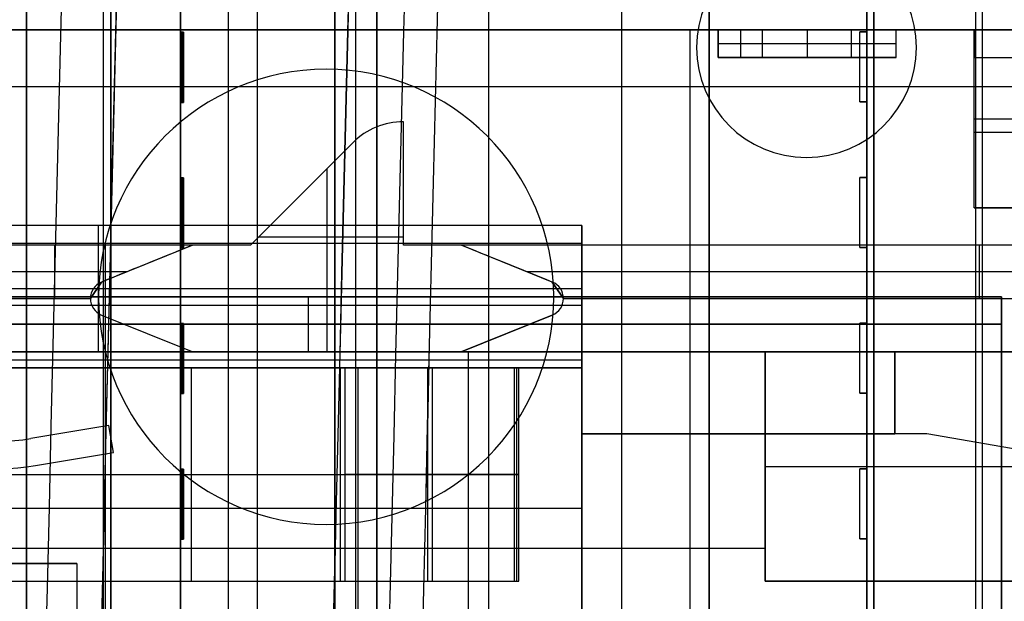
# Model space of a CAD drawing. Extents: x -64 to 57, y 4 to 161.
# Tile 147 of 256: x -60.09 to -53.05, y 133.49 to 137.64. Entities that reach past the tile are written whole.
import ezdxf

# ---------------------------------------------------------------- set-up
doc = ezdxf.new("R2010")
doc.units = 0
doc.layers.add('DEFAULT', color=7, linetype='CONTINUOUS')

msp = doc.modelspace()

# ---------------------------------------------------------------- linework, layer by layer
at = {"layer": 'DEFAULT', "color": 1}
for p, q in [((-58.5949, 81.2714, 65.5081), (-58.5949, 155.6289, 65.5081)), ((-58.5949, 81.2714, 31.6669), (-58.5949, 155.6289, 31.6669))]:
    msp.add_line(p, q, dxfattribs=at)
at = {"layer": 'DEFAULT', "color": 92}
for p, q in [((-53.9863, 99.1256, 53.7093), (-53.9863, 152.6542, 53.7093)), ((-53.9863, 99.1256, 59.6864), (-53.9863, 152.6542, 59.6864)), ((-53.9863, 152.5542, 65.5634), (-53.9863, 104.5143, 65.5634)), ((-53.2113, 104.5143, 65.5634), (-53.2113, 152.5542, 65.5634)), ((-53.2613, 147.1942, 51.8088), (-53.2613, 104.5143, 51.8089)), ((-54.0363, 137.5527, 51.8089), (-54.0363, 138.0924, 51.8088)), ((-54.0363, 137.5527, 53.7093), (-54.0363, 138.0924, 53.7093)), ((-54.0363, 137.5527, 52.7591), (-54.0363, 138.0924, 52.7591)), ((-54.0863, 137.0527, 51.8089), (-54.0863, 137.5527, 51.8089)), ((-54.0863, 137.5527, 51.8089), (-54.0363, 137.5527, 51.8089)), ((-54.0363, 137.5527, 53.7093), (-54.0863, 137.5527, 53.7093)), ((-54.0863, 137.5527, 53.7093), (-54.0863, 137.5527, 51.8089)), ((-54.0863, 137.0527, 53.7093), (-54.0863, 137.5527, 53.7093)), ((-54.0863, 137.5527, 52.7591), (-54.0363, 137.5527, 52.7591)), ((-54.0863, 137.0527, 52.7591), (-54.0863, 137.5527, 52.7591)), ((-54.0613, 137.5527, 51.8089), (-54.0613, 137.5527, 53.7093)), ((-54.0363, 137.5527, 51.8089), (-54.0363, 137.5527, 53.7093)), ((-54.0363, 137.0527, 53.7093), (-54.0363, 137.5527, 53.7093)), ((-54.0863, 137.3027, 51.8089), (-54.0863, 137.3027, 53.7093)), ((-54.0363, 137.0527, 51.8089), (-54.0863, 137.0527, 51.8089)), ((-54.0863, 137.0527, 53.7093), (-54.0363, 137.0527, 53.7093)), ((-54.0863, 137.0527, 51.8089), (-54.0863, 137.0527, 53.7093)), ((-54.0363, 137.0527, 52.7591), (-54.0863, 137.0527, 52.7591)), ((-54.0613, 137.0527, 51.8089), (-54.0613, 137.0527, 53.7093)), ((-54.0363, 136.513, 51.8089), (-54.0363, 137.0527, 51.8089)), ((-54.0363, 136.513, 53.7093), (-54.0363, 137.0527, 53.7093)), ((-54.0363, 137.0527, 53.7093), (-54.0363, 137.0527, 51.8089)), ((-54.0363, 136.513, 52.7591), (-54.0363, 137.0527, 52.7591)), ((-54.0363, 136.7828, 51.8089), (-54.0363, 136.7828, 53.7093)), ((-54.0863, 136.013, 51.8089), (-54.0863, 136.513, 51.8089)), ((-54.0863, 136.513, 51.8089), (-54.0363, 136.513, 51.8089)), ((-54.0363, 136.513, 53.7093), (-54.0863, 136.513, 53.7093)), ((-54.0863, 136.513, 53.7093), (-54.0863, 136.513, 51.8089)), ((-54.0863, 136.013, 53.7093), (-54.0863, 136.513, 53.7093)), ((-54.0863, 136.513, 52.7591), (-54.0363, 136.513, 52.7591)), ((-54.0863, 136.013, 52.7591), (-54.0863, 136.513, 52.7591)), ((-54.0613, 136.513, 51.8089), (-54.0613, 136.513, 53.7093)), ((-54.0363, 136.513, 51.8089), (-54.0363, 136.513, 53.7093)), ((-54.0363, 136.013, 53.7093), (-54.0363, 136.513, 53.7093)), ((-54.0863, 136.263, 51.8089), (-54.0863, 136.263, 53.7093)), ((-54.0363, 136.013, 51.8089), (-54.0863, 136.013, 51.8089)), ((-54.0863, 136.013, 53.7093), (-54.0363, 136.013, 53.7093)), ((-54.0863, 136.013, 51.8089), (-54.0863, 136.013, 53.7093)), ((-54.0363, 136.013, 52.7591), (-54.0863, 136.013, 52.7591)), ((-54.0613, 136.013, 51.8089), (-54.0613, 136.013, 53.7093)), ((-54.0363, 135.4733, 51.8089), (-54.0363, 136.013, 51.8089)), ((-54.0363, 135.4733, 53.7093), (-54.0363, 136.013, 53.7093)), ((-54.0363, 136.013, 53.7093), (-54.0363, 136.013, 51.8089)), ((-54.0363, 135.4733, 52.7591), (-54.0363, 136.013, 52.7591)), ((-54.0363, 135.7431, 51.8089), (-54.0363, 135.7431, 53.7093)), ((-54.0863, 134.9733, 51.8089), (-54.0863, 135.4733, 51.8089)), ((-54.0863, 135.4733, 51.8089), (-54.0363, 135.4733, 51.8089)), ((-54.0363, 135.4733, 53.7093), (-54.0863, 135.4733, 53.7093)), ((-54.0863, 135.4733, 53.7093), (-54.0863, 135.4733, 51.8089)), ((-54.0863, 134.9733, 53.7093), (-54.0863, 135.4733, 53.7093)), ((-54.0863, 135.4733, 52.7591), (-54.0363, 135.4733, 52.7591)), ((-54.0863, 134.9733, 52.7591), (-54.0863, 135.4733, 52.7591)), ((-54.0613, 135.4733, 51.8089), (-54.0613, 135.4733, 53.7093)), ((-54.0363, 135.4733, 51.8089), (-54.0363, 135.4733, 53.7093)), ((-54.0363, 134.9733, 53.7093), (-54.0363, 135.4733, 53.7093)), ((-54.0863, 135.2233, 51.8089), (-54.0863, 135.2233, 53.7093)), ((-54.0363, 134.9733, 51.8089), (-54.0863, 134.9733, 51.8089)), ((-54.0863, 134.9733, 53.7093), (-54.0363, 134.9733, 53.7093)), ((-54.0863, 134.9733, 51.8089), (-54.0863, 134.9733, 53.7093)), ((-54.0363, 134.9733, 52.7591), (-54.0863, 134.9733, 52.7591)), ((-54.0613, 134.9733, 51.8089), (-54.0613, 134.9733, 53.7093)), ((-54.0363, 134.4336, 51.8089), (-54.0363, 134.9733, 51.8089)), ((-54.0363, 134.4336, 53.7093), (-54.0363, 134.9733, 53.7093)), ((-54.0363, 134.9733, 53.7093), (-54.0363, 134.9733, 51.8089)), ((-54.0363, 134.4336, 52.7591), (-54.0363, 134.9733, 52.7591)), ((-54.0363, 134.7034, 51.8089), (-54.0363, 134.7034, 53.7093)), ((-54.0863, 133.9336, 51.8089), (-54.0863, 134.4336, 51.8089)), ((-54.0863, 134.4336, 51.8089), (-54.0363, 134.4336, 51.8089)), ((-54.0363, 134.4336, 53.7093), (-54.0863, 134.4336, 53.7093)), ((-54.0863, 134.4336, 53.7093), (-54.0863, 134.4336, 51.8089)), ((-54.0863, 133.9336, 53.7093), (-54.0863, 134.4336, 53.7093)), ((-54.0863, 134.4336, 52.7591), (-54.0363, 134.4336, 52.7591)), ((-54.0863, 133.9336, 52.7591), (-54.0863, 134.4336, 52.7591)), ((-54.0613, 134.4336, 51.8089), (-54.0613, 134.4336, 53.7093)), ((-54.0363, 134.4336, 51.8089), (-54.0363, 134.4336, 53.7093)), ((-54.0363, 133.9336, 53.7093), (-54.0363, 134.4336, 53.7093)), ((-54.0863, 134.1836, 51.8089), (-54.0863, 134.1836, 53.7093)), ((-54.0363, 133.9336, 51.8089), (-54.0863, 133.9336, 51.8089)), ((-54.0863, 133.9336, 53.7093), (-54.0363, 133.9336, 53.7093)), ((-54.0863, 133.9336, 51.8089), (-54.0863, 133.9336, 53.7093)), ((-54.0363, 133.9336, 52.7591), (-54.0863, 133.9336, 52.7591)), ((-54.0613, 133.9336, 51.8089), (-54.0613, 133.9336, 53.7093)), ((-54.0363, 133.3939, 51.8089), (-54.0363, 133.9336, 51.8089)), ((-54.0363, 133.3939, 53.7093), (-54.0363, 133.9336, 53.7093)), ((-54.0363, 133.9336, 53.7093), (-54.0363, 133.9336, 51.8089)), ((-54.0363, 133.3939, 52.7591), (-54.0363, 133.9336, 52.7591)), ((-54.0363, 133.6637, 51.8089), (-54.0363, 133.6637, 53.7093))]:
    msp.add_line(p, q, dxfattribs=at)
at = {"layer": 'DEFAULT', "color": 51}
for p, q in [((-57.5363, 152.5542, 53.8093), (-57.5363, 99.2256, 53.8093)), ((-57.5363, 99.2256, 65.5634), (-57.5363, 152.5542, 65.5634)), ((-57.5363, 99.2256, 59.6864), (-57.5363, 152.5542, 59.6864)), ((-55.7863, 99.2256, 53.8093), (-55.7863, 152.5542, 53.8093)), ((-55.7863, 99.2256, 65.5634), (-55.7863, 152.5542, 65.5634)), ((-54.0363, 99.2256, 53.8093), (-54.0363, 152.5542, 53.8093)), ((-54.0363, 152.5542, 65.5634), (-54.0363, 99.2256, 65.5634)), ((-54.0363, 99.2256, 59.6864), (-54.0363, 152.5542, 59.6864))]:
    msp.add_line(p, q, dxfattribs=at)
at = {"layer": 'DEFAULT', "color": 131}
for p, q in [((-60.0363, 102.3643, 54.3088), (-60.0363, 149.4155, 54.3088)), ((-60.0363, 102.3643, 51.8088), (-60.0363, 149.4155, 51.8088)), ((-60.0363, 102.3643, 65.5618), (-60.0363, 149.4155, 65.5618)), ((-60.0363, 102.3643, 53.0588), (-60.0363, 149.4155, 53.0588)), ((-60.0363, 102.3643, 65.3118), (-60.0363, 149.4155, 65.3118)), ((-59.4863, 102.3643, 51.8088), (-59.4863, 149.4155, 51.8088)), ((-58.9363, 149.4155, 51.8088), (-58.9363, 102.3643, 51.8088)), ((-58.9363, 102.3643, 53.8088), (-58.9363, 149.4155, 53.8088)), ((-58.9363, 102.3643, 65.5618), (-58.9363, 149.4155, 65.5618)), ((-58.3863, 102.3643, 53.8088), (-58.3863, 149.4155, 53.8088)), ((-57.8363, 102.3643, 53.8088), (-57.8363, 149.4155, 53.8088)), ((-57.8363, 102.3643, 65.5618), (-57.8363, 149.4155, 65.5618)), ((-60.0363, 148.9155, 65.0618), (-60.0363, 102.8643, 65.0618)), ((-57.8363, 102.8643, 54.3088), (-57.8363, 148.9155, 54.3088)), ((-57.8363, 148.9155, 65.0618), (-57.8363, 102.8643, 65.0618)), ((-57.6863, 102.8643, 54.3088), (-57.6863, 148.9155, 54.3088)), ((-57.6863, 102.8643, 65.0618), (-57.6863, 148.9155, 65.0618)), ((-57.5363, 102.8643, 54.3088), (-57.5363, 148.9155, 54.3088)), ((-57.5363, 102.8643, 65.0618), (-57.5363, 148.9155, 65.0618)), ((-57.5363, 102.8643, 59.6853), (-57.5363, 148.9155, 59.6853)), ((-58.9363, 137.55, 52.8088), (-58.9363, 138.09, 52.8088)), ((-58.9363, 137.55, 53.7093), (-58.9363, 137.05, 53.7093)), ((-58.9363, 137.55, 51.8088), (-58.9363, 137.55, 53.7093)), ((-58.9363, 137.05, 51.8088), (-58.9363, 137.55, 51.8088)), ((-58.9163, 137.55, 53.7093), (-58.9363, 137.55, 53.7093)), ((-58.9363, 137.55, 51.8088), (-58.9163, 137.55, 51.8088)), ((-58.9363, 137.55, 52.7591), (-58.9163, 137.55, 52.7591)), ((-58.9263, 137.55, 51.8088), (-58.9263, 137.55, 53.7093)), ((-58.9263, 137.05, 51.8088), (-58.9263, 137.55, 51.8088)), ((-58.9263, 137.05, 53.7093), (-58.9263, 137.55, 53.7093)), ((-58.9163, 137.05, 53.7093), (-58.9163, 137.55, 53.7093)), ((-58.9163, 137.55, 51.8088), (-58.9163, 137.05, 51.8088)), ((-58.9163, 137.55, 53.7093), (-58.9163, 137.55, 51.8088)), ((-58.9163, 137.05, 52.7591), (-58.9163, 137.55, 52.7591)), ((-58.9363, 137.3, 51.8088), (-58.9163, 137.3, 51.8088)), ((-58.9163, 137.3, 53.7093), (-58.9363, 137.3, 53.7093)), ((-58.9163, 137.3, 51.8088), (-58.9163, 137.3, 53.7093)), ((-58.9363, 137.05, 53.7093), (-58.9363, 137.05, 51.8088)), ((-58.9363, 137.05, 51.8088), (-58.9163, 137.05, 51.8088)), ((-58.9363, 137.05, 53.7093), (-58.9163, 137.05, 53.7093)), ((-58.9363, 136.51, 52.8088), (-58.9363, 137.05, 52.8088)), ((-58.9163, 137.05, 52.7591), (-58.9363, 137.05, 52.7591)), ((-58.9263, 137.05, 51.8088), (-58.9263, 137.05, 53.7093)), ((-58.9163, 137.05, 51.8088), (-58.9163, 137.05, 53.7093)), ((-58.9363, 136.51, 53.7093), (-58.9363, 136.01, 53.7093)), ((-58.9363, 136.51, 51.8088), (-58.9363, 136.51, 53.7093)), ((-58.9363, 136.01, 51.8088), (-58.9363, 136.51, 51.8088)), ((-58.9163, 136.51, 53.7093), (-58.9363, 136.51, 53.7093)), ((-58.9363, 136.51, 51.8088), (-58.9163, 136.51, 51.8088)), ((-58.9363, 136.51, 52.7591), (-58.9163, 136.51, 52.7591)), ((-58.9263, 136.51, 51.8088), (-58.9263, 136.51, 53.7093)), ((-58.9263, 136.01, 51.8088), (-58.9263, 136.51, 51.8088)), ((-58.9263, 136.01, 53.7093), (-58.9263, 136.51, 53.7093)), ((-58.9163, 136.01, 53.7093), (-58.9163, 136.51, 53.7093)), ((-58.9163, 136.51, 51.8088), (-58.9163, 136.01, 51.8088)), ((-58.9163, 136.51, 53.7093), (-58.9163, 136.51, 51.8088)), ((-58.9163, 136.01, 52.7591), (-58.9163, 136.51, 52.7591)), ((-58.9363, 136.26, 51.8088), (-58.9163, 136.26, 51.8088)), ((-58.9163, 136.26, 53.7093), (-58.9363, 136.26, 53.7093)), ((-58.9163, 136.26, 51.8088), (-58.9163, 136.26, 53.7093)), ((-58.9363, 136.01, 53.7093), (-58.9363, 136.01, 51.8088)), ((-58.9363, 136.01, 51.8088), (-58.9163, 136.01, 51.8088)), ((-58.9363, 136.01, 53.7093), (-58.9163, 136.01, 53.7093)), ((-58.9363, 135.47, 52.8088), (-58.9363, 136.01, 52.8088)), ((-58.9163, 136.01, 52.7591), (-58.9363, 136.01, 52.7591)), ((-58.9263, 136.01, 51.8088), (-58.9263, 136.01, 53.7093)), ((-58.9163, 136.01, 51.8088), (-58.9163, 136.01, 53.7093)), ((-58.9363, 135.47, 53.7093), (-58.9363, 134.97, 53.7093)), ((-58.9363, 135.47, 51.8088), (-58.9363, 135.47, 53.7093)), ((-58.9363, 134.97, 51.8088), (-58.9363, 135.47, 51.8088)), ((-58.9163, 135.47, 53.7093), (-58.9363, 135.47, 53.7093)), ((-58.9363, 135.47, 51.8088), (-58.9163, 135.47, 51.8088)), ((-58.9363, 135.47, 52.7591), (-58.9163, 135.47, 52.7591)), ((-58.9263, 135.47, 51.8088), (-58.9263, 135.47, 53.7093)), ((-58.9263, 134.97, 51.8088), (-58.9263, 135.47, 51.8088)), ((-58.9263, 134.97, 53.7093), (-58.9263, 135.47, 53.7093)), ((-58.9163, 134.97, 53.7093), (-58.9163, 135.47, 53.7093)), ((-58.9163, 135.47, 51.8088), (-58.9163, 134.97, 51.8088)), ((-58.9163, 135.47, 53.7093), (-58.9163, 135.47, 51.8088)), ((-58.9163, 134.97, 52.7591), (-58.9163, 135.47, 52.7591)), ((-58.9363, 135.22, 51.8088), (-58.9163, 135.22, 51.8088)), ((-58.9163, 135.22, 53.7093), (-58.9363, 135.22, 53.7093)), ((-58.9163, 135.22, 51.8088), (-58.9163, 135.22, 53.7093)), ((-58.9363, 134.97, 53.7093), (-58.9363, 134.97, 51.8088)), ((-58.9363, 134.97, 51.8088), (-58.9163, 134.97, 51.8088)), ((-58.9363, 134.97, 53.7093), (-58.9163, 134.97, 53.7093)), ((-58.9363, 134.43, 52.8088), (-58.9363, 134.97, 52.8088)), ((-58.9163, 134.97, 52.7591), (-58.9363, 134.97, 52.7591)), ((-58.9263, 134.97, 51.8088), (-58.9263, 134.97, 53.7093)), ((-58.9163, 134.97, 51.8088), (-58.9163, 134.97, 53.7093)), ((-58.9363, 134.43, 53.7093), (-58.9363, 133.93, 53.7093)), ((-58.9363, 134.43, 51.8088), (-58.9363, 134.43, 53.7093)), ((-58.9363, 133.93, 51.8088), (-58.9363, 134.43, 51.8088)), ((-58.9163, 134.43, 53.7093), (-58.9363, 134.43, 53.7093)), ((-58.9363, 134.43, 51.8088), (-58.9163, 134.43, 51.8088)), ((-58.9363, 134.43, 52.7591), (-58.9163, 134.43, 52.7591)), ((-58.9263, 134.43, 51.8088), (-58.9263, 134.43, 53.7093)), ((-58.9263, 133.93, 51.8088), (-58.9263, 134.43, 51.8088)), ((-58.9263, 133.93, 53.7093), (-58.9263, 134.43, 53.7093)), ((-58.9163, 133.93, 53.7093), (-58.9163, 134.43, 53.7093)), ((-58.9163, 134.43, 51.8088), (-58.9163, 133.93, 51.8088)), ((-58.9163, 134.43, 53.7093), (-58.9163, 134.43, 51.8088)), ((-58.9163, 133.93, 52.7591), (-58.9163, 134.43, 52.7591)), ((-58.9363, 134.18, 51.8088), (-58.9163, 134.18, 51.8088)), ((-58.9163, 134.18, 53.7093), (-58.9363, 134.18, 53.7093)), ((-58.9163, 134.18, 51.8088), (-58.9163, 134.18, 53.7093)), ((-58.9363, 133.93, 53.7093), (-58.9363, 133.93, 51.8088)), ((-58.9363, 133.93, 51.8088), (-58.9163, 133.93, 51.8088)), ((-58.9363, 133.93, 53.7093), (-58.9163, 133.93, 53.7093)), ((-58.9363, 133.39, 52.8088), (-58.9363, 133.93, 52.8088)), ((-58.9163, 133.93, 52.7591), (-58.9363, 133.93, 52.7591)), ((-58.9263, 133.93, 51.8088), (-58.9263, 133.93, 53.7093)), ((-58.9163, 133.93, 51.8088), (-58.9163, 133.93, 53.7093))]:
    msp.add_line(p, q, dxfattribs=at)
at = {"layer": 'DEFAULT', "color": 8}
for p, q in [((-59.4351, 102.3643, 51.8088), (-59.4361, 149.4155, 51.8088)), ((-59.4351, 102.3643, 53.8088), (-59.4361, 149.4155, 53.8088)), ((-59.4361, 149.4155, 52.8088), (-59.4351, 102.3643, 52.8088)), ((-56.7356, 102.3643, 51.8088), (-56.7356, 149.4156, 51.8088)), ((-56.7356, 102.3643, 53.8088), (-56.7356, 149.4156, 53.8088)), ((-54.0351, 102.3643, 53.8087), (-54.0361, 149.4156, 53.8087)), ((-54.0361, 149.4156, 51.8087), (-54.0351, 102.3643, 51.8087)), ((-54.0351, 102.3643, 52.8087), (-54.0361, 149.4156, 52.8087))]:
    msp.add_line(p, q, dxfattribs=at)
at = {"layer": 'DEFAULT', "color": 7}
for p, q in [((-55.1613, 102.6643, 51.1084), (-55.1613, 149.1156, 51.1084)), ((-55.1613, 102.6643, 66.2634), (-55.1613, 149.1156, 66.2634)), ((-55.1613, 102.6643, 65.7634), (-55.1613, 149.1156, 65.7634)), ((-55.1613, 149.1156, 51.6084), (-55.1613, 102.6643, 51.6084)), ((-54.0363, 141.1156, 51.1084), (-54.0363, 110.6642, 51.1084)), ((-54.0363, 110.6642, 66.2634), (-54.0363, 141.1156, 66.2634)), ((-54.0363, 110.6642, 65.7634), (-54.0363, 141.1156, 65.7634)), ((-54.0363, 110.6642, 51.6084), (-54.0363, 141.1156, 51.6084)), ((-54.0363, 110.6642, 66.0134), (-54.0363, 141.1156, 66.0134)), ((-54.0363, 110.6642, 51.3584), (-54.0363, 141.1156, 51.3584))]:
    msp.add_line(p, q, dxfattribs=at)
at = {"layer": 'DEFAULT', "color": 254}
for p, q in [((-47.4271, 137.5669, 50.8638), (-63.1751, 137.5669, 50.8638)), ((-63.1751, 137.5669, 42.1008), (-47.4271, 137.5669, 42.1008)), ((-63.1751, 137.5669, 37.9606), (-55.0978, 137.5669, 37.9606)), ((-55.3011, 137.5669, 50.8638), (-55.3011, 105.3089, 50.8638)), ((-55.3011, 137.5669, 37.9606), (-55.3011, 137.5669, 50.8638)), ((-55.3011, 137.5669, 37.9606), (-55.3011, 137.1605, 37.9606)), ((-55.0978, 137.5669, 37.9606), (-55.0978, 137.5669, 34.5227)), ((-55.0978, 137.5669, 37.9606), (-55.0978, 137.3713, 37.9606)), ((-55.0978, 137.3713, 34.5227), (-55.0978, 137.5669, 34.5227)), ((-55.0978, 137.5669, 34.5227), (-54.7803, 137.5669, 33.3378)), ((-55.0978, 137.5669, 36.2417), (-55.0978, 137.3713, 36.2417)), ((-54.9391, 137.5669, 33.9303), (-54.9391, 137.3713, 33.9303)), ((-54.7803, 137.5669, 33.3378), (-54.1453, 137.5669, 33.3378)), ((-54.7803, 137.3713, 33.3378), (-54.7803, 137.5669, 33.3378)), ((-54.4628, 137.5669, 33.3378), (-54.4628, 137.3713, 33.3378)), ((-54.1453, 137.3713, 33.3378), (-54.1453, 137.5669, 33.3378)), ((-54.1453, 137.5669, 33.3378), (-53.8278, 137.5669, 34.5227)), ((-53.9866, 137.5669, 33.9303), (-53.9866, 137.3713, 33.9303)), ((-53.8278, 137.5669, 37.9606), (-53.269, 137.5669, 37.9606)), ((-53.8278, 137.5669, 34.5227), (-53.8278, 137.5669, 37.9606)), ((-53.8278, 137.3713, 37.9606), (-53.8278, 137.5669, 37.9606)), ((-53.8278, 137.3713, 34.5227), (-53.8278, 137.5669, 34.5227)), ((-53.8278, 137.3713, 36.2417), (-53.8278, 137.5669, 36.2417)), ((-53.269, 137.5669, 37.5034), (-51.237, 137.5669, 37.5034)), ((-53.269, 137.5669, 37.9606), (-53.269, 137.5669, 37.5034)), ((-53.269, 137.5669, 37.9606), (-53.269, 137.3713, 37.9606)), ((-53.269, 136.2969, 37.5034), (-53.269, 137.5669, 37.5034)), ((-53.269, 137.5669, 37.732), (-53.269, 137.3713, 37.732)), ((-55.0978, 137.4691, 34.5227), (-54.7803, 137.4691, 33.3378)), ((-55.0978, 137.4691, 34.5227), (-55.0978, 137.4691, 37.9606)), ((-54.7803, 137.4691, 33.3378), (-54.1453, 137.4691, 33.3378)), ((-54.1453, 137.4691, 33.3378), (-53.8278, 137.4691, 34.5227)), ((-53.8278, 137.4691, 34.5227), (-53.8278, 137.4691, 37.9606)), ((-55.0978, 137.3713, 37.9606), (-53.8278, 137.3713, 37.9606)), ((-54.7803, 137.3713, 33.3378), (-55.0978, 137.3713, 34.5227)), ((-55.0978, 137.3713, 34.5227), (-55.0978, 137.3713, 37.9606)), ((-53.8278, 137.3713, 35.6492), (-55.0978, 137.3713, 35.6492)), ((-54.1453, 137.3713, 33.3378), (-54.7803, 137.3713, 33.3378)), ((-54.4628, 137.3713, 33.3378), (-54.4628, 137.3713, 37.9606)), ((-53.8278, 137.3713, 34.5227), (-54.1453, 137.3713, 33.3378)), ((-53.8278, 137.3713, 37.9606), (-53.8278, 137.3713, 34.5227)), ((-53.269, 137.3713, 37.9606), (-51.237, 137.3713, 37.9606)), ((-53.269, 137.3713, 37.699), (-53.269, 137.3713, 37.9606)), ((-53.269, 136.2969, 37.699), (-53.269, 137.3713, 37.699)), ((-53.269, 137.3713, 37.699), (-51.237, 137.3713, 37.699)), ((-53.269, 137.3713, 37.8298), (-51.237, 137.3713, 37.8298)), ((-47.6226, 137.1605, 37.9606), (-62.9795, 137.1605, 37.9606)), ((-47.6226, 137.1605, 37.8412), (-62.9795, 137.1605, 37.8412)), ((-47.6226, 137.1605, 37.9009), (-62.9795, 137.1605, 37.9009)), ((-55.3011, 137.1605, 37.8412), (-55.3011, 137.1605, 37.9606)), ((-55.3011, 137.1605, 37.8412), (-55.3011, 136.0302, 37.8412)), ((-57.3457, 136.0302, 37.8412), (-57.3457, 136.9119, 37.8412)), ((-57.3457, 136.0302, 34.2852), (-57.3457, 136.9119, 34.2852)), ((-57.3457, 136.9119, 34.2852), (-57.3457, 136.9119, 37.8412)), ((-57.3457, 136.0302, 36.0632), (-57.3457, 136.9119, 36.0632)), ((-53.269, 136.9319, 37.5034), (-51.237, 136.9319, 37.5034)), ((-53.269, 136.9319, 37.5034), (-53.269, 136.9319, 37.699)), ((-51.237, 136.8341, 37.699), (-53.269, 136.8341, 37.699)), ((-57.705, 136.7631, 34.2852), (-58.4379, 136.0302, 34.2852)), ((-57.705, 136.7631, 37.8412), (-58.4379, 136.0302, 37.8412)), ((-57.705, 136.7631, 36.0632), (-58.4379, 136.0302, 36.0632)), ((-57.705, 136.7631, 37.8412), (-57.705, 136.7631, 34.2852)), ((-57.8918, 136.5763, 34.2852), (-57.8918, 135.2682, 34.2852)), ((-57.3457, 136.471, 34.2852), (-57.3457, 136.471, 37.8412)), ((-58.0715, 136.3966, 34.2852), (-58.0715, 136.3966, 37.8412)), ((-51.237, 136.2969, 37.5034), (-53.269, 136.2969, 37.5034)), ((-53.269, 136.2969, 37.5034), (-53.269, 136.2969, 37.699)), ((-51.237, 136.2969, 37.699), (-53.269, 136.2969, 37.699)), ((-53.269, 136.2969, 37.6012), (-51.237, 136.2969, 37.6012)), ((-56.0707, 136.1699, 39.924), (-62.9795, 136.1699, 39.924)), ((-56.0707, 136.1699, 38.7556), (-62.9795, 136.1699, 38.7556)), ((-56.0707, 136.1699, 39.3398), (-62.9795, 136.1699, 39.3398)), ((-59.5251, 136.1699, 39.924), (-59.5251, 135.2682, 39.924)), ((-59.5251, 136.1699, 38.7556), (-59.5251, 136.1699, 39.924)), ((-59.5251, 136.1699, 38.7556), (-59.5251, 136.0429, 38.7556)), ((-56.0707, 135.2682, 39.924), (-56.0707, 136.1699, 39.924)), ((-56.0707, 136.1699, 39.924), (-56.0707, 136.1699, 38.7556)), ((-56.0707, 136.1699, 38.7556), (-56.0707, 136.0429, 38.7556)), ((-56.0707, 136.1699, 39.3398), (-56.0707, 136.0429, 39.3398)), ((-58.3781, 136.09, 34.2852), (-57.3457, 136.09, 34.2852)), ((-56.0707, 136.0429, 38.7556), (-62.8779, 136.0429, 38.7556)), ((-56.0707, 136.0429, 39.8732), (-62.8779, 136.0429, 39.8732)), ((-56.0707, 136.0429, 39.3144), (-62.8779, 136.0429, 39.3144)), ((-58.4379, 136.0302, 37.8412), (-60.8205, 136.0302, 37.8412)), ((-58.85, 136.0302, 37.6507), (-60.8205, 136.0302, 37.6507)), ((-59.6292, 136.0302, 37.6507), (-59.6292, 136.0302, 37.8412)), ((-58.85, 136.0302, 34.2852), (-59.5015, 135.7669, 34.2852)), ((-58.85, 136.0302, 35.968), (-59.5015, 135.7669, 35.968)), ((-59.4743, 136.0429, 39.8732), (-59.4743, 135.1539, 39.8732)), ((-59.4743, 136.0429, 38.7556), (-59.4743, 136.0429, 39.8732)), ((-58.4379, 136.0302, 34.2852), (-58.85, 136.0302, 34.2852)), ((-58.85, 136.0302, 34.2852), (-58.85, 136.0302, 37.6507)), ((-58.4379, 136.0302, 36.0632), (-58.85, 136.0302, 36.0632)), ((-58.4379, 136.0302, 37.8412), (-58.4379, 136.0302, 34.2852)), ((-49.5276, 136.0302, 37.8412), (-57.3457, 136.0302, 37.8412)), ((-57.3457, 136.0302, 34.2852), (-57.3457, 136.0302, 37.8412)), ((-56.9337, 136.0302, 34.2852), (-57.3457, 136.0302, 34.2852)), ((-56.9337, 136.0302, 36.0632), (-57.3457, 136.0302, 36.0632)), ((-49.5276, 136.0302, 37.6507), (-56.9337, 136.0302, 37.6507)), ((-56.9337, 136.0302, 37.6507), (-56.9337, 136.0302, 34.2852)), ((-56.2822, 135.7669, 34.2852), (-56.9337, 136.0302, 34.2852)), ((-56.2822, 135.7669, 35.968), (-56.9337, 136.0302, 35.968)), ((-56.0707, 136.0429, 38.7556), (-56.0707, 136.0429, 39.8732)), ((-56.0707, 136.0429, 39.8732), (-56.0707, 135.2682, 39.8732)), ((-53.4367, 136.0302, 37.6507), (-53.4367, 136.0302, 37.8412)), ((-59.1757, 135.8985, 34.2852), (-59.1757, 135.8985, 37.4696)), ((-56.608, 135.8985, 34.2852), (-56.608, 135.8985, 37.4696)), ((-59.3215, 135.8397, 37.4602), (-60.8205, 135.8397, 37.4602)), ((-49.5276, 135.8397, 37.4602), (-56.4622, 135.8397, 37.4602)), ((-56.0707, 135.719, 39.924), (-62.9795, 135.719, 39.924)), ((-59.5015, 135.7669, 37.4747), (-59.5809, 135.6492, 37.6507)), ((-59.5809, 135.6492, 37.6507), (-59.5015, 135.7669, 37.4747)), ((-59.5015, 135.7669, 34.2852), (-59.5015, 135.7669, 37.4747)), ((-56.2822, 135.7669, 37.4747), (-56.2027, 135.6492, 37.6507)), ((-56.2822, 135.7669, 34.2852), (-56.2822, 135.7669, 37.4747)), ((-56.2027, 135.6492, 37.6507), (-56.2822, 135.7669, 37.4747)), ((-56.0707, 135.719, 39.8732), (-56.0707, 135.719, 39.924)), ((-53.0735, 135.6619, 42.464), (-62.9795, 135.6619, 42.464)), ((-62.9795, 135.6619, 45.258), (-53.0735, 135.6619, 45.258)), ((-53.0735, 135.6619, 43.861), (-62.9795, 135.6619, 43.861)), ((-60.8205, 135.6492, 37.8412), (-59.5809, 135.6492, 37.8412)), ((-60.8205, 135.6492, 37.6507), (-59.5809, 135.6492, 37.6507)), ((-60.8205, 135.6492, 37.746), (-59.5809, 135.6492, 37.746)), ((-59.5809, 135.6492, 37.6507), (-59.5809, 135.6492, 37.8412)), ((-59.5809, 135.6492, 37.6507), (-59.5809, 135.6492, 34.2852)), ((-58.0265, 135.6619, 42.464), (-58.0265, 135.6619, 45.258)), ((-58.0265, 135.6619, 42.464), (-58.0265, 135.2682, 42.464)), ((-58.0265, 135.6619, 45.258), (-58.0265, 135.2682, 45.258)), ((-56.2027, 135.6492, 37.6507), (-56.2027, 135.6492, 34.2852)), ((-56.2027, 135.6492, 37.8412), (-49.5276, 135.6492, 37.8412)), ((-56.2027, 135.6492, 37.8412), (-56.2027, 135.6492, 37.6507)), ((-56.2027, 135.6492, 37.6507), (-49.5276, 135.6492, 37.6507)), ((-56.2027, 135.6492, 37.746), (-49.5276, 135.6492, 37.746)), ((-55.3011, 135.6492, 37.8412), (-55.3011, 134.684, 37.8412)), ((-53.0735, 135.2682, 45.258), (-53.0735, 135.6619, 45.258)), ((-53.0735, 135.6619, 45.258), (-53.0735, 135.6619, 42.464)), ((-53.0735, 135.6619, 42.464), (-53.0735, 135.2682, 42.464)), ((-53.0735, 135.6619, 42.5364), (-53.0735, 122.9619, 42.5364)), ((-56.0707, 135.5984, 39.8732), (-62.8779, 135.5984, 39.8732)), ((-59.5015, 135.5314, 34.2852), (-58.85, 135.2682, 34.2852)), ((-59.5015, 135.5314, 37.8412), (-58.85, 135.2682, 37.8412)), ((-59.5015, 135.5314, 37.8412), (-59.5015, 135.5314, 34.2852)), ((-59.5015, 135.5314, 36.0632), (-58.85, 135.2682, 36.0632)), ((-56.2822, 135.5314, 34.2852), (-56.9337, 135.2682, 34.2852)), ((-56.9337, 135.2682, 37.8412), (-56.2822, 135.5314, 37.8412)), ((-56.9337, 135.2682, 36.0632), (-56.2822, 135.5314, 36.0632)), ((-56.2822, 135.5314, 34.2852), (-56.2822, 135.5314, 37.8412)), ((-62.9795, 135.465, 42.464), (-53.0735, 135.465, 42.464)), ((-53.0735, 135.465, 45.258), (-62.9795, 135.465, 45.258)), ((-59.1757, 135.3998, 34.2852), (-59.1757, 135.3998, 37.8412)), ((-56.608, 135.3998, 34.2852), (-56.608, 135.3998, 37.8412)), ((-62.9795, 135.2682, 42.464), (-53.0735, 135.2682, 42.464)), ((-56.0707, 135.2682, 39.924), (-62.9795, 135.2682, 39.924)), ((-54.7626, 135.2682, 47.1884), (-62.9795, 135.2682, 47.1884)), ((-53.0735, 135.2682, 45.258), (-62.9795, 135.2682, 45.258)), ((-53.0735, 135.2682, 41.1394), (-62.9795, 135.2682, 41.1394)), ((-50.7875, 135.2682, 45.7152), (-62.9795, 135.2682, 45.7152)), ((-62.8779, 135.2682, 38.7556), (-56.0707, 135.2682, 38.7556)), ((-62.8779, 135.211, 38.7556), (-56.0707, 135.211, 38.7556)), ((-58.85, 135.2682, 37.8412), (-62.667, 135.2682, 37.8412)), ((-59.5251, 135.2682, 37.8412), (-59.5251, 135.2682, 38.7556)), ((-59.4743, 135.2682, 38.7556), (-59.4743, 135.1539, 38.7556)), ((-58.85, 135.2682, 34.2852), (-58.85, 135.2682, 37.8412)), ((-56.9337, 135.2682, 34.2852), (-58.85, 135.2682, 34.2852)), ((-56.9337, 135.2682, 36.5204), (-58.85, 135.2682, 36.5204)), ((-58.0265, 135.2682, 39.924), (-58.0265, 135.2682, 42.464)), ((-56.0707, 135.2682, 37.8412), (-56.9337, 135.2682, 37.8412)), ((-56.9337, 135.2682, 37.8412), (-56.9337, 135.2682, 34.2852)), ((-56.8835, 135.2682, 47.1884), (-56.8835, 132.4615, 47.1884)), ((-56.8835, 135.2682, 45.258), (-56.8835, 135.2682, 47.1884)), ((-56.0707, 135.2682, 39.8148), (-53.0735, 135.2682, 39.8148)), ((-56.0707, 123.4699, 39.8148), (-56.0707, 135.2682, 39.8148)), ((-56.0707, 135.2682, 39.8732), (-56.0707, 135.2682, 39.924)), ((-56.0707, 135.2682, 39.8148), (-56.0707, 135.2682, 39.8732)), ((-56.0707, 135.1539, 39.8732), (-56.0707, 135.2682, 39.8732)), ((-56.0707, 134.684, 37.8412), (-56.0707, 135.2682, 37.8412)), ((-56.0707, 135.1539, 38.7556), (-56.0707, 135.2682, 38.7556)), ((-56.0707, 135.2682, 38.7556), (-56.0707, 135.2682, 37.8412)), ((-56.0707, 135.2682, 38.2984), (-56.0707, 135.1539, 38.2984)), ((-54.7626, 133.6299, 47.1884), (-54.7626, 135.2682, 47.1884)), ((-54.7626, 135.2682, 45.8676), (-50.7875, 135.2682, 45.8676)), ((-54.7626, 135.2682, 47.1884), (-54.7626, 135.2682, 45.8676)), ((-54.7626, 135.2682, 45.8676), (-54.7626, 133.6299, 45.8676)), ((-54.7626, 135.2682, 46.528), (-54.7626, 133.6299, 46.528)), ((-47.6226, 135.2682, 37.8412), (-53.8355, 135.2682, 37.8412)), ((-53.8355, 135.2682, 37.8412), (-53.8355, 134.684, 37.8412)), ((-53.8355, 134.684, 38.7302), (-53.8355, 135.2682, 38.7302)), ((-53.8355, 135.2682, 38.7302), (-47.6226, 135.2682, 38.7302)), ((-53.8355, 135.2682, 38.7302), (-53.8355, 135.2682, 37.8412)), ((-53.8355, 135.2682, 38.2857), (-53.8355, 134.684, 38.2857)), ((-47.6226, 135.2682, 38.2857), (-53.8355, 135.2682, 38.2857)), ((-53.0735, 135.2682, 39.8148), (-53.0735, 123.3556, 39.8148)), ((-53.0735, 123.3556, 44.242), (-53.0735, 135.2682, 44.242)), ((-53.0735, 135.2682, 44.242), (-53.0735, 135.2682, 45.258)), ((-53.0735, 135.2682, 42.464), (-53.0735, 135.2682, 39.8148)), ((-50.7875, 135.2682, 44.242), (-53.0735, 135.2682, 44.242)), ((-56.0707, 135.1539, 40.305), (-62.8779, 135.1539, 40.305)), ((-56.0707, 135.1539, 39.8732), (-62.8779, 135.1539, 39.8732)), ((-62.8779, 135.1539, 37.892), (-56.0707, 135.1539, 37.892)), ((-56.0707, 135.1539, 38.7556), (-62.8779, 135.1539, 38.7556)), ((-56.0707, 135.1539, 40.0891), (-62.8779, 135.1539, 40.0891)), ((-56.0707, 135.1539, 38.3238), (-62.8779, 135.1539, 38.3238)), ((-59.5302, 135.1539, 51.8256), (-59.5302, 135.1539, 52.0234)), ((-59.4743, 135.1539, 40.305), (-59.4743, 133.1473, 40.305)), ((-59.4743, 135.1539, 39.8732), (-59.4743, 135.1539, 40.305)), ((-59.4743, 135.1539, 37.892), (-59.4743, 135.1539, 38.7556)), ((-58.8621, 135.1539, 52.0576), (-58.8621, 133.6299, 52.0576)), ((-58.8621, 135.1539, 51.8608), (-58.8621, 133.6299, 51.8608)), ((-57.7948, 135.1539, 51.7705), (-56.5533, 135.1539, 51.5588)), ((-57.7948, 133.6299, 51.7705), (-57.7948, 135.1539, 51.7705)), ((-57.7617, 133.6299, 51.9645), (-57.7617, 135.1539, 51.9645)), ((-56.5203, 135.1539, 51.7528), (-57.7617, 135.1539, 51.9645)), ((-57.6709, 135.1539, 37.892), (-57.6709, 123.4699, 37.892)), ((-57.1741, 135.1539, 51.6646), (-57.1741, 133.6299, 51.6646)), ((-57.141, 135.1539, 51.8587), (-57.141, 133.6299, 51.8587)), ((-56.6457, 135.1539, 51.5745), (-56.5506, 135.1539, 51.5745)), ((-56.5533, 133.6299, 51.5588), (-56.5533, 135.1539, 51.5588)), ((-56.5533, 135.1539, 51.5588), (-56.5203, 135.1539, 51.7528)), ((-56.5368, 135.1539, 51.6558), (-56.5368, 133.6299, 51.6558)), ((-56.5203, 133.6299, 51.7528), (-56.5203, 135.1539, 51.7528)), ((-56.0707, 135.1539, 40.305), (-56.0707, 135.1539, 39.8732)), ((-56.0707, 133.1473, 40.305), (-56.0707, 135.1539, 40.305)), ((-56.0707, 134.684, 37.892), (-56.0707, 135.1539, 37.892)), ((-56.0707, 135.1539, 37.892), (-56.0707, 135.1539, 38.7556)), ((-56.0707, 135.1539, 40.0599), (-56.0707, 123.4699, 40.0599)), ((-56.0707, 134.9761, 37.8412), (-56.0707, 134.9761, 37.892)), ((-53.8355, 134.9761, 37.8412), (-53.8355, 134.9761, 38.7302)), ((-59.448, 134.7427, 42.6088), (-60.0057, 134.6497, 42.6088)), ((-59.448, 134.7427, 44.8948), (-60.0057, 134.6497, 44.8948)), ((-59.448, 134.7427, 43.7518), (-60.0057, 134.6497, 43.7518)), ((-59.4159, 134.5497, 42.6088), (-59.448, 134.7427, 42.6088)), ((-59.4159, 134.5497, 44.8948), (-59.448, 134.7427, 44.8948)), ((-59.448, 134.7427, 44.8948), (-59.448, 134.7427, 42.6088)), ((-59.4159, 134.5497, 43.7518), (-59.448, 134.7427, 43.7518)), ((-60.0057, 134.6497, 42.6088), (-60.0057, 134.6497, 44.8948)), ((-59.7269, 134.6962, 42.6088), (-59.7269, 134.6962, 44.8948)), ((-53.8355, 134.684, 37.8412), (-56.0707, 134.684, 37.8412)), ((-56.0707, 134.684, 37.8412), (-56.0707, 134.684, 37.892)), ((-56.0707, 134.684, 37.892), (-53.8355, 134.684, 37.892)), ((-53.8355, 134.684, 37.8666), (-56.0707, 134.684, 37.8666)), ((-54.9531, 134.684, 37.8412), (-54.9531, 134.684, 37.892)), ((-53.6069, 134.684, 38.7302), (-53.8355, 134.684, 38.7302)), ((-53.8355, 134.684, 37.892), (-53.8355, 134.684, 37.8412)), ((-53.8355, 134.684, 37.892), (-53.8355, 134.684, 38.7302)), ((-53.6069, 134.684, 37.892), (-53.8355, 134.684, 37.892)), ((-53.6069, 134.684, 38.3111), (-53.8355, 134.684, 38.3111)), ((-53.7212, 134.684, 37.892), (-53.7212, 134.684, 38.7302)), ((-53.6069, 134.684, 38.7302), (-53.6069, 134.684, 37.892)), ((-52.4639, 134.4824, 37.892), (-53.6069, 134.684, 37.892)), ((-52.4639, 134.4824, 38.7302), (-53.6069, 134.684, 38.7302)), ((-52.4639, 134.4824, 38.3111), (-53.6069, 134.684, 38.3111)), ((-59.4319, 134.6462, 42.6088), (-59.4319, 134.6462, 44.8948)), ((-59.9736, 134.4568, 42.6088), (-59.4159, 134.5497, 42.6088)), ((-59.9736, 134.4568, 44.8948), (-59.4159, 134.5497, 44.8948)), ((-59.9736, 134.4568, 43.7518), (-59.4159, 134.5497, 43.7518)), ((-59.4159, 134.5497, 44.8948), (-59.4159, 134.5497, 42.6088)), ((-59.9736, 134.4568, 42.6088), (-59.9736, 134.4568, 44.8948)), ((-59.6947, 134.5033, 42.6088), (-59.6947, 134.5033, 44.8948)), ((-54.7626, 134.449, 45.8676), (-54.7626, 134.449, 47.1884)), ((-54.7626, 134.449, 45.8676), (-50.7875, 134.449, 45.8676)), ((-57.7948, 134.3919, 51.7705), (-56.5533, 134.3919, 51.5588)), ((-56.5203, 134.3919, 51.7528), (-57.7617, 134.3919, 51.9645)), ((-56.5533, 134.3919, 51.5588), (-56.5203, 134.3919, 51.7528)), ((-56.0707, 134.1506, 40.305), (-62.8779, 134.1506, 40.305)), ((-54.7626, 133.8648, 47.1884), (-62.9795, 133.8648, 47.1884)), ((-62.8779, 133.7569, 40.305), (-59.6775, 133.7569, 40.305)), ((-59.6775, 133.7569, 38.4), (-62.8779, 133.7569, 38.4)), ((-59.6775, 133.7569, 39.3525), (-62.8779, 133.7569, 39.3525)), ((-59.6775, 133.7569, 40.305), (-59.6775, 133.1473, 40.305)), ((-59.6775, 133.7569, 40.305), (-59.6775, 133.7569, 38.4)), ((-59.6775, 133.7569, 38.4), (-59.6775, 124.8669, 38.4)), ((-59.6775, 133.7569, 39.3525), (-59.6775, 133.1473, 39.3525)), ((-59.5302, 133.6299, 51.8256), (-59.5302, 133.6299, 52.0234)), ((-57.7948, 133.6299, 51.7705), (-56.5533, 133.6299, 51.5588)), ((-57.7617, 133.6299, 51.9645), (-56.5203, 133.6299, 51.7528)), ((-56.6457, 133.6299, 51.5745), (-56.5506, 133.6299, 51.5745)), ((-56.5533, 133.6299, 51.5588), (-56.5203, 133.6299, 51.7528)), ((-50.7875, 133.6299, 47.1884), (-54.7626, 133.6299, 47.1884)), ((-54.7626, 133.6299, 45.8676), (-50.7875, 133.6299, 45.8676)), ((-54.7626, 133.6299, 47.1884), (-54.7626, 133.6299, 45.8676)), ((-54.7626, 133.6299, 46.528), (-50.7875, 133.6299, 46.528))]:
    msp.add_line(p, q, dxfattribs=at)
at = {"layer": 'DEFAULT', "color": 156}
for p, q in [((-55.252, 137.4414, 37.5166), (-55.252, 137.4414, 35.8806)), ((-53.682, 137.4414, 35.8806), (-53.682, 137.4414, 37.5166)), ((-57.897, 137.2864, 37.5166), (-57.897, 137.2864, 35.8806)), ((-54.467, 136.6564, 37.5166), (-54.467, 136.6564, 35.8806)), ((-59.522, 135.6614, 37.5166), (-59.522, 135.6614, 35.8806)), ((-56.272, 135.6614, 35.8806), (-56.272, 135.6614, 37.5166)), ((-57.897, 134.0364, 37.5166), (-57.897, 134.0364, 35.8806))]:
    msp.add_line(p, q, dxfattribs=at)
at = {"layer": 'DEFAULT', "color": 1, "extrusion": (8.80849e-08, 1.65877e-11, 1)}
msp.add_arc((2112.4494, 83.1513, 30.3646), 2172.531, 178.0582251, 181.9633825, dxfattribs=at)
at = {"layer": 'DEFAULT', "color": 1, "extrusion": (-8.83238e-08, -6.80601e-12, 1)}
msp.add_arc((2108.4846, 83.228, 66.8103), 2168.5658, 178.0567027, 179.6655543, dxfattribs=at)
at = {"layer": 'DEFAULT', "color": 1, "extrusion": (6.37239e-09, -5.38277e-14, 1)}
msp.add_arc((2106.8678, 83.1507, 28.609), 2167.9273, 178.056369, 181.9652383, dxfattribs=at)
at = {"layer": 'DEFAULT', "color": 1, "extrusion": (-6.39751e-09, 3.73463e-14, 1)}
msp.add_arc((2106.8678, 83.1507, 68.566), 2167.9273, 178.056369, 181.9652417, dxfattribs=at)
at = {"layer": 'DEFAULT', "color": 1, "extrusion": (-4.01616e-05, -4.47712e-09, 1)}
msp.add_arc((2112.4396, 83.1513, 28.6012), 2172.9134, 178.0606672, 181.9609199, dxfattribs=at)
at = {"layer": 'DEFAULT', "color": 1, "extrusion": (4.01504e-05, 4.4757e-09, 1)}
msp.add_arc((2112.4343, 83.1513, 68.5737), 2172.912, 178.060666, 181.9609244, dxfattribs=at)
at = {"layer": 'DEFAULT', "color": 1, "extrusion": (8.84343e-08, 1.65026e-11, 1)}
msp.add_arc((2112.4606, 83.1513, 30.3646), 2172.5422, 178.0615914, 181.9600157, dxfattribs=at)
at = {"layer": 'DEFAULT', "color": 1, "extrusion": (-8.77825e-08, -1.6417e-11, 1)}
msp.add_arc((2112.4589, 83.1513, 66.8103), 2172.5405, 178.0615925, 181.9600222, dxfattribs=at)
at = {"layer": 'DEFAULT', "color": 1, "extrusion": (-1.20336e-07, -1.63837e-11, 1)}
msp.add_arc((2114.1223, 83.1513, 66.7525), 2172.5478, 178.0626042, 181.9590105, dxfattribs=at)
at = {"layer": 'DEFAULT', "color": 1, "extrusion": (1.21146e-07, 1.64666e-11, 1)}
msp.add_arc((2114.1246, 83.1513, 30.4225), 2172.5492, 178.0626034, 181.9590034, dxfattribs=at)
at = {"layer": 'DEFAULT', "color": 1, "extrusion": (-8.19297e-05, -1.02067e-08, 1)}
msp.add_arc((2109.4242, 83.1507, 30.4411), 2167.4488, 178.0582714, 181.963356, dxfattribs=at)
at = {"layer": 'DEFAULT', "color": 1, "extrusion": (8.1905e-05, 1.02059e-08, 1)}
msp.add_arc((2109.4164, 83.1507, 66.7338), 2167.4489, 178.0582742, 181.9633612, dxfattribs=at)
at = {"layer": 'DEFAULT', "color": 1, "extrusion": (-0.026177, -4.27823e-15, 0.999657)}
msp.add_arc((-83.1531, 2121.0544, 67.0195), 2177.1048, 268.0913099, 270.0506385, dxfattribs=at)
at = {"layer": 'DEFAULT', "color": 1, "extrusion": (0.026177, -5.14689e-15, 0.999657)}
msp.add_arc((83.1531, -2118.5106, 30.1222), 2177.1048, 88.0913092, 90.0506385, dxfattribs=at)
at = {"layer": 'DEFAULT', "color": 156}
for centre, radius, start, end in [((-54.467, 137.4414, 37.5166), 0.785, 0, 180), ((-54.467, 137.4414, 35.8806), 0.785, 0, 180), ((-54.467, 137.4414, 36.6986), 0.785, 0, 180), ((-54.467, 137.4414, 37.5166), 0.785, 180, 0), ((-54.467, 137.4414, 35.8806), 0.785, 180, 0), ((-54.467, 137.4414, 36.6986), 0.785, 180, 0), ((-57.897, 135.6614, 37.5166), 1.625, 0, 180), ((-57.897, 135.6614, 35.8806), 1.625, 0, 180), ((-57.897, 135.6614, 36.6986), 1.625, 0, 180), ((-57.897, 135.6614, 37.5166), 1.625, 180, 0), ((-57.897, 135.6614, 35.8806), 1.625, 180, 0), ((-57.897, 135.6614, 36.6986), 1.625, 180, 0)]:
    msp.add_arc(centre, radius, start, end, dxfattribs=at)
at = {"layer": 'DEFAULT', "color": 254, "extrusion": (-4.37114e-08, 1.72368e-14, 1)}
msp.add_arc((-57.3457, 136.4039, 34.2852), 0.508, 90, 135, dxfattribs=at)
at = {"layer": 'DEFAULT', "color": 254, "extrusion": (-4.37114e-08, -5.21253e-16, 1)}
for centre, radius, start, end in [((-57.3457, 136.4039, 37.8412), 0.508, 90, 135), ((-59.4539, 135.6492, 37.8412), 0.127, 180, 248), ((-60.298, 136.4035, 42.6088), 1.778, 250, 279.46128), ((-60.298, 136.4035, 42.6088), 1.9736, 250, 279.46128)]:
    msp.add_arc(centre, radius, start, end, dxfattribs=at)
at = {"layer": 'DEFAULT', "color": 254, "extrusion": (-4.37114e-08, 0, 1)}
for centre, radius, start, end in [((-57.3457, 136.4039, 36.0632), 0.508, 90, 135), ((-59.4539, 135.6492, 36.0632), 0.127, 112, 248), ((-56.3297, 135.6492, 35.968), 0.127, 0, 68), ((-56.3297, 135.6492, 36.0632), 0.127, 292, 0), ((-60.298, 136.4035, 43.7518), 1.778, 250, 279.46128), ((-60.298, 136.4035, 43.7518), 1.9736, 250, 279.46128)]:
    msp.add_arc(centre, radius, start, end, dxfattribs=at)
at = {"layer": 'DEFAULT', "color": 254, "extrusion": (1, 1.19249e-08, 4.37114e-08)}
for centre in [(135.8397, 37.6507, -59.8352), (135.8397, 37.6507, -53.2307)]:
    msp.add_arc(centre, 0.1905, 180, 0, dxfattribs=at)
at = {"layer": 'DEFAULT', "color": 254, "extrusion": (-0.374607, 0.927184, -1.63748e-08)}
msp.add_arc((4.0943, 38.1056, 148.1705), 0.6667, 223.02335, 288.84587, dxfattribs=at)
at = {"layer": 'DEFAULT', "color": 254, "extrusion": (0.374607, 0.927184, 1.63746e-08)}
msp.add_arc((103.2584, 38.1056, 104.7972), 0.6667, 251.15412, 316.97665, dxfattribs=at)
at = {"layer": 'DEFAULT', "color": 254, "extrusion": (-4.37114e-08, 3.90527e-15, 1)}
msp.add_arc((-59.4539, 135.6492, 34.2852), 0.127, 112, 248, dxfattribs=at)
at = {"layer": 'DEFAULT', "color": 254, "extrusion": (-4.37115e-08, -1.78803e-14, 1)}
msp.add_arc((-56.3297, 135.6492, 34.2852), 0.127, 0, 68, dxfattribs=at)
at = {"layer": 'DEFAULT', "color": 254, "extrusion": (-4.37114e-08, -1.10608e-14, 1)}
msp.add_arc((-56.3297, 135.6492, 37.8412), 0.127, 292, 0, dxfattribs=at)
at = {"layer": 'DEFAULT', "color": 254, "extrusion": (-4.37113e-08, -5.37478e-14, 1)}
msp.add_arc((-56.3297, 135.6492, 34.2852), 0.127, 292, 0, dxfattribs=at)
at = {"layer": 'DEFAULT', "color": 254, "extrusion": (-1.19249e-08, 1, 0)}
for centre, radius, start in [((58.8621, 45.5108, 135.1539), 6.5468, 67.1695), ((58.8621, 45.5108, 134.3919), 6.5468, 67.1695), ((58.8621, 45.5108, 134.3919), 6.35, 67.73538), ((58.8621, 45.5108, 133.6299), 6.5468, 67.1695)]:
    msp.add_arc(centre, radius, start, 99.67573, dxfattribs=at)
at = {"layer": 'DEFAULT', "color": 254, "extrusion": (-1.19249e-08, 1, -8.27181e-25)}
msp.add_arc((58.8621, 45.5108, 135.1539), 6.35, 67.73538, 99.67573, dxfattribs=at)
at = {"layer": 'DEFAULT', "color": 254, "extrusion": (-4.37114e-08, -1.41889e-15, 1)}
msp.add_arc((-60.298, 136.4035, 44.8948), 1.778, 250, 279.46128, dxfattribs=at)
at = {"layer": 'DEFAULT', "color": 254, "extrusion": (-4.37114e-08, -1.33702e-15, 1)}
msp.add_arc((-60.298, 136.4035, 44.8948), 1.9736, 250, 279.46128, dxfattribs=at)
at = {"layer": 'DEFAULT', "color": 254, "extrusion": (-1.19249e-08, 1, 8.27181e-25)}
msp.add_arc((58.8621, 45.5108, 133.6299), 6.35, 67.73538, 99.67573, dxfattribs=at)

doc.saveas('drawing.dxf')
